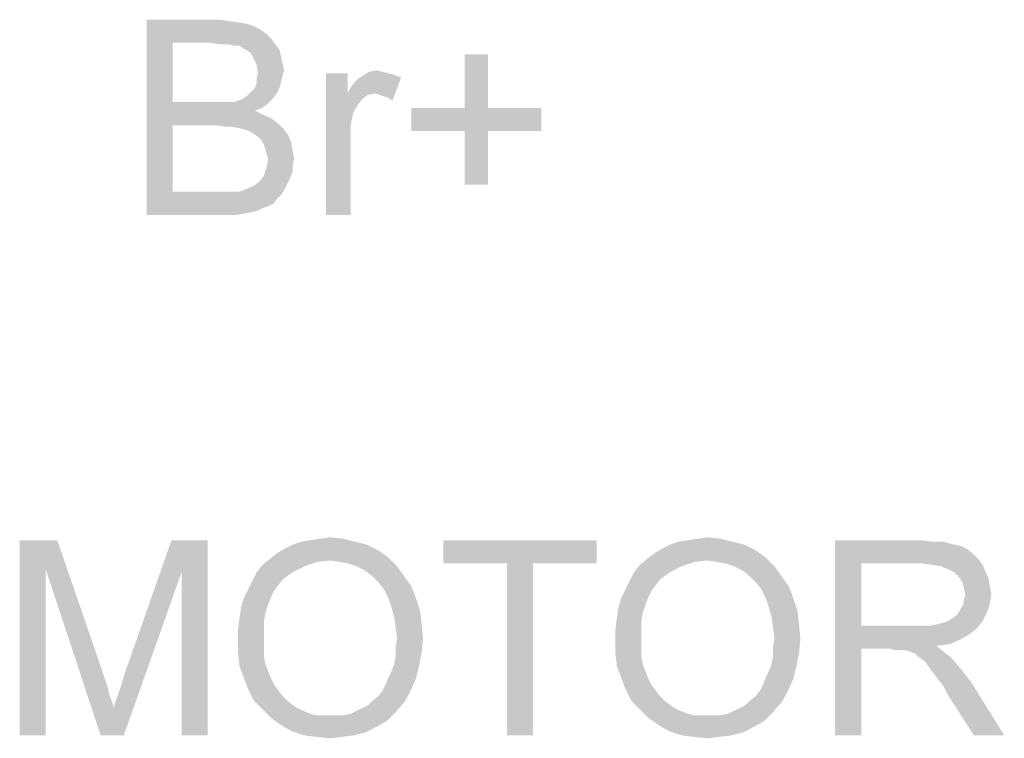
# Paper-space layout '61767N-2-A-2_1_1' of a CAD drawing. Header units: millimetres. Extents: x 0 to 594, y 1 to 420.
# Tile 7 of 222: x 139 to 154, y 119 to 130. Entities that reach past the tile are written whole.
import ezdxf

# ---------------------------------------------------------------- set-up
doc = ezdxf.new("R2010")
doc.units = ezdxf.units.MM
doc.header["$LTSCALE"] = 32.67
doc.layers.add('61767N-2-A-2_DXF_TEXT', color=7, linetype='CONTINUOUS')

psp = doc.layouts.new('61767N-2-A-2_1_1')

# ---------------------------------------------------------------- linework, layer by layer
at = {"layer": '61767N-2-A-2_DXF_TEXT', "color": 2, "linetype": 'Continuous'}
for points in [[(140.5972, 130.1073), (141.7083, 130.1073), (140.9972, 129.7518)], [(140.9972, 129.7518), (140.5972, 127.1073), (140.5972, 130.1073)], [(141.7083, 130.1073), (141.8638, 130.0851), (140.9972, 129.7518)], [(141.8638, 130.0851), (142.0194, 130.0629), (140.9972, 129.7518)], [(142.0194, 130.0629), (142.1527, 130.0407), (140.9972, 129.7518)], [(142.1527, 130.0407), (142.2638, 129.9962), (140.9972, 129.7518)], [(142.2638, 129.9962), (142.3527, 129.9518), (140.9972, 129.7518)], [(142.3527, 129.9518), (142.4416, 129.8851), (140.9972, 129.7518)], [(142.4416, 129.8851), (142.5083, 129.8185), (140.9972, 129.7518)], [(140.9972, 129.7518), (140.9972, 128.8407), (140.5972, 127.1073)], [(141.5749, 129.7518), (140.9972, 129.7518), (142.5083, 129.8185)], [(141.7305, 129.7296), (141.5749, 129.7518), (142.5083, 129.8185)], [(141.8416, 129.7296), (141.7305, 129.7296), (142.5083, 129.8185)], [(141.8416, 129.7296), (142.5083, 129.8185), (142.5749, 129.7296)], [(142.5749, 129.7296), (141.9527, 129.7073), (141.8416, 129.7296)], [(142.0194, 129.7073), (141.9527, 129.7073), (142.5749, 129.7296)], [(142.0861, 129.6629), (142.0194, 129.7073), (142.5749, 129.7296)], [(142.1305, 129.6407), (142.0861, 129.6629), (142.5749, 129.7296)], [(142.1305, 129.6407), (142.5749, 129.7296), (142.6416, 129.6407)], [(142.6416, 129.6407), (142.1972, 129.5962), (142.1305, 129.6407)], [(142.2194, 129.5518), (142.1972, 129.5962), (142.6416, 129.6407)], [(142.2194, 129.5518), (142.6416, 129.6407), (142.6638, 129.5296)], [(142.6638, 129.5296), (142.2861, 129.4185), (142.2194, 129.5518)], [(145.8416, 129.574), (145.4861, 128.7518), (145.4861, 129.574)], [(145.4861, 128.7518), (145.8416, 129.574), (145.8416, 128.7518)], [(142.6638, 129.5296), (142.6861, 129.4407), (142.2861, 129.4185)], [(142.2861, 129.4185), (142.6861, 129.4407), (142.7083, 129.3296)], [(142.7083, 129.3296), (142.3083, 129.2851), (142.2861, 129.4185)], [(142.6861, 129.2407), (142.2861, 129.1962), (142.3083, 129.2851)], [(142.2861, 129.1962), (142.6861, 129.2407), (142.6638, 129.1518)], [(142.3083, 129.2851), (142.7083, 129.3296), (142.6861, 129.2407)], [(143.6861, 129.2851), (143.6861, 128.974), (143.3527, 127.1073)], [(143.6861, 129.2851), (143.3527, 127.1073), (143.3527, 129.2851)], [(144.5083, 129.2185), (143.8416, 129.1962), (143.9083, 129.2407)], [(144.2194, 129.3073), (144.3083, 129.2851), (143.9083, 129.2407)], [(144.2194, 129.3073), (143.9083, 129.2407), (144.0194, 129.3073)], [(144.3083, 129.2851), (144.3972, 129.2629), (143.9083, 129.2407)], [(143.9083, 129.2407), (144.3972, 129.2629), (144.5083, 129.2185)], [(144.0194, 129.3073), (144.1305, 129.3296), (144.2194, 129.3073)], [(142.2638, 129.0629), (142.2861, 129.1296), (142.6638, 129.1518)], [(142.2638, 129.0629), (142.6638, 129.1518), (142.6416, 129.0629)], [(142.6638, 129.1518), (142.2861, 129.1296), (142.2861, 129.1962)], [(143.6861, 128.974), (143.7305, 129.0629), (144.5083, 129.2185)], [(144.1083, 128.974), (143.6861, 128.974), (144.5083, 129.2185)], [(143.7305, 129.0629), (143.7972, 129.1518), (144.5083, 129.2185)], [(143.7972, 129.1518), (143.8416, 129.1962), (144.5083, 129.2185)], [(144.1749, 128.9518), (144.1083, 128.974), (144.5083, 129.2185)], [(144.2416, 128.9296), (144.1749, 128.9518), (144.5083, 129.2185)], [(144.3083, 128.9073), (144.2416, 128.9296), (144.5083, 129.2185)], [(144.3083, 128.9073), (144.5083, 129.2185), (144.3749, 128.8629)], [(142.0638, 128.8851), (142.1305, 128.9296), (142.5972, 128.974)], [(142.0638, 128.8851), (142.5972, 128.974), (142.5305, 128.8851)], [(142.5972, 128.974), (142.1305, 128.9296), (142.1749, 128.974)], [(142.1749, 128.974), (142.2194, 129.0185), (142.6416, 129.0629)], [(142.1749, 128.974), (142.6416, 129.0629), (142.5972, 128.974)], [(142.6416, 129.0629), (142.2194, 129.0185), (142.2638, 129.0629)], [(143.6861, 128.974), (143.7749, 128.6851), (143.3527, 127.1073)], [(143.6861, 128.974), (144.1083, 128.974), (143.9972, 128.9518)], [(143.6861, 128.974), (143.9972, 128.9518), (143.9083, 128.8851)], [(143.6861, 128.974), (143.9083, 128.8851), (143.8416, 128.7962)], [(143.6861, 128.974), (143.8416, 128.7962), (143.7749, 128.6851)], [(140.9972, 128.8407), (140.9972, 128.4851), (140.5972, 127.1073)], [(141.9305, 128.8407), (142.4638, 128.8185), (140.9972, 128.4851)], [(141.8416, 128.8407), (141.9305, 128.8407), (140.9972, 128.4851)], [(141.7527, 128.8407), (141.8416, 128.8407), (140.9972, 128.4851)], [(141.6194, 128.8407), (141.7527, 128.8407), (140.9972, 128.4851)], [(140.9972, 128.8407), (141.6194, 128.8407), (140.9972, 128.4851)], [(142.4638, 128.8185), (142.3749, 128.7518), (140.9972, 128.4851)], [(141.9305, 128.8407), (141.9972, 128.8629), (142.5305, 128.8851)], [(141.9305, 128.8407), (142.5305, 128.8851), (142.4638, 128.8185)], [(142.5305, 128.8851), (141.9972, 128.8629), (142.0638, 128.8851)], [(142.3749, 128.7518), (142.2638, 128.7073), (140.9972, 128.4851)], [(142.2638, 128.7073), (142.3972, 128.6407), (140.9972, 128.4851)], [(142.3972, 128.6407), (142.5083, 128.5962), (140.9972, 128.4851)], [(143.7749, 128.6851), (143.7305, 128.4851), (143.3527, 127.1073)], [(145.8416, 128.7518), (146.6638, 128.7518), (144.6638, 128.3962)], [(145.4861, 128.7518), (145.8416, 128.7518), (144.6638, 128.3962)], [(145.4861, 128.7518), (144.6638, 128.3962), (144.6638, 128.7518)], [(145.4861, 128.3962), (144.6638, 128.3962), (146.6638, 128.7518)], [(145.8416, 128.3962), (145.4861, 128.3962), (146.6638, 128.7518)], [(145.8416, 128.3962), (146.6638, 128.7518), (146.6638, 128.3962)], [(140.9972, 128.4851), (140.9972, 127.4629), (140.5972, 127.1073)], [(142.5083, 128.5962), (142.6194, 128.5073), (140.9972, 128.4851)], [(141.6638, 128.4851), (140.9972, 128.4851), (142.6194, 128.5073)], [(141.7972, 128.4629), (141.6638, 128.4851), (142.6194, 128.5073)], [(141.9083, 128.4629), (141.7972, 128.4629), (142.6194, 128.5073)], [(142.0194, 128.4407), (141.9083, 128.4629), (142.6194, 128.5073)], [(142.1083, 128.4185), (142.0194, 128.4407), (142.6194, 128.5073)], [(142.1083, 128.4185), (142.6194, 128.5073), (142.7083, 128.4185)], [(143.7305, 128.4851), (143.7305, 128.2407), (143.3527, 127.1073)], [(142.7083, 128.4185), (142.1749, 128.3962), (142.1083, 128.4185)], [(142.2416, 128.3518), (142.1749, 128.3962), (142.7083, 128.4185)], [(142.2416, 128.3518), (142.7083, 128.4185), (142.7749, 128.3296)], [(142.7749, 128.3296), (142.3083, 128.3073), (142.2416, 128.3518)], [(145.8416, 128.3962), (145.4861, 127.574), (145.4861, 128.3962)], [(145.4861, 127.574), (145.8416, 128.3962), (145.8416, 127.574)], [(142.3527, 128.2629), (142.3083, 128.3073), (142.7749, 128.3296)], [(142.3527, 128.2629), (142.7749, 128.3296), (142.8194, 128.2185)], [(142.8194, 128.2185), (142.3972, 128.1962), (142.3527, 128.2629)], [(142.4194, 128.1296), (142.3972, 128.1962), (142.8194, 128.2185)], [(142.4194, 128.1296), (142.8194, 128.2185), (142.8416, 128.0851)], [(143.3527, 127.1073), (143.7305, 128.2407), (143.7305, 127.1073)], [(142.8416, 128.0851), (142.4416, 128.0407), (142.4194, 128.1296)], [(142.4638, 127.974), (142.4416, 128.0407), (142.8416, 128.0851)], [(142.4638, 127.974), (142.8416, 128.0851), (142.8638, 127.974)], [(142.8638, 127.974), (142.8416, 127.8629), (142.4416, 127.8407)], [(142.8638, 127.974), (142.4416, 127.8407), (142.4638, 127.974)], [(142.8416, 127.774), (142.3972, 127.7073), (142.4416, 127.8407)], [(142.3972, 127.7073), (142.8416, 127.774), (142.7972, 127.6629)], [(142.4416, 127.8407), (142.8416, 127.8629), (142.8416, 127.774)], [(142.1305, 127.5073), (142.2416, 127.5518), (142.7527, 127.574)], [(142.1305, 127.5073), (142.7527, 127.574), (142.7083, 127.4851)], [(142.7527, 127.574), (142.2416, 127.5518), (142.3305, 127.6185)], [(142.7972, 127.6629), (142.3305, 127.6185), (142.3972, 127.7073)], [(142.3305, 127.6185), (142.7972, 127.6629), (142.7527, 127.574)], [(142.0194, 127.4629), (142.6638, 127.4185), (140.5972, 127.1073)], [(141.9527, 127.4629), (142.0194, 127.4629), (140.5972, 127.1073)], [(141.9083, 127.4629), (141.9527, 127.4629), (140.5972, 127.1073)], [(141.8194, 127.4629), (141.9083, 127.4629), (140.5972, 127.1073)], [(141.7305, 127.4629), (141.8194, 127.4629), (140.5972, 127.1073)], [(140.9972, 127.4629), (141.7305, 127.4629), (140.5972, 127.1073)], [(142.7083, 127.4851), (142.0194, 127.4629), (142.1305, 127.5073)], [(142.0194, 127.4629), (142.7083, 127.4851), (142.6638, 127.4185)], [(142.6638, 127.4185), (142.5972, 127.3518), (140.5972, 127.1073)], [(142.5972, 127.3518), (142.5527, 127.2851), (140.5972, 127.1073)], [(142.5527, 127.2851), (142.4638, 127.2407), (140.5972, 127.1073)], [(142.4638, 127.2407), (142.3972, 127.2185), (140.5972, 127.1073)], [(142.3972, 127.2185), (142.3083, 127.174), (140.5972, 127.1073)], [(142.3083, 127.174), (142.2194, 127.1518), (140.5972, 127.1073)], [(142.2194, 127.1518), (142.1083, 127.1296), (140.5972, 127.1073)], [(141.7305, 127.1073), (140.5972, 127.1073), (142.1083, 127.1296)], [(141.8638, 127.1073), (141.7305, 127.1073), (142.1083, 127.1296)], [(141.8638, 127.1073), (142.1083, 127.1296), (141.9972, 127.1073)], [(142.9793, 122.0851), (143.1126, 122.1073), (143.6237, 122.1296)], [(142.9793, 122.0851), (143.6237, 122.1296), (143.8015, 122.0851)], [(143.6237, 122.1296), (143.1126, 122.1073), (143.2682, 122.1296)], [(143.2682, 122.1296), (143.4237, 122.1518), (143.6237, 122.1296)], [(148.7793, 122.0851), (148.9126, 122.1073), (149.4237, 122.1296)], [(148.7793, 122.0851), (149.4237, 122.1296), (149.6015, 122.0851)], [(149.4237, 122.1296), (148.9126, 122.1073), (149.0682, 122.1296)], [(149.0682, 122.1296), (149.2237, 122.1518), (149.4237, 122.1296)], [(138.646, 122.1073), (139.2237, 122.1073), (139.046, 121.6629)], [(139.046, 121.6629), (138.646, 119.1073), (138.646, 122.1073)], [(139.046, 121.6629), (139.2237, 122.1073), (139.9571, 119.974)], [(141.1349, 121.6185), (140.246, 120.0185), (140.9793, 122.1073)], [(140.9793, 122.1073), (141.5349, 122.1073), (141.1349, 121.6185)], [(141.1349, 119.1073), (141.1349, 121.6185), (141.5349, 122.1073)], [(141.1349, 119.1073), (141.5349, 122.1073), (141.5349, 119.1073)], [(143.9793, 122.0407), (142.7126, 121.974), (142.846, 122.0407)], [(142.7126, 121.974), (143.9793, 122.0407), (144.1571, 121.9518)], [(143.8015, 122.0851), (142.846, 122.0407), (142.9793, 122.0851)], [(142.846, 122.0407), (143.8015, 122.0851), (143.9793, 122.0407)], [(147.5126, 122.1073), (145.1571, 121.7518), (145.1571, 122.1073)], [(146.1349, 121.7518), (145.1571, 121.7518), (147.5126, 122.1073)], [(146.5349, 121.7518), (146.1349, 121.7518), (147.5126, 122.1073)], [(146.5349, 121.7518), (147.5126, 122.1073), (147.5126, 121.7518)], [(149.7793, 122.0407), (148.5126, 121.974), (148.646, 122.0407)], [(148.5126, 121.974), (149.7793, 122.0407), (149.9571, 121.9518)], [(149.6015, 122.0851), (148.646, 122.0407), (148.7793, 122.0851)], [(148.646, 122.0407), (149.6015, 122.0851), (149.7793, 122.0407)], [(151.1793, 122.1073), (152.4904, 122.1073), (151.5793, 121.7518)], [(151.5793, 121.7518), (151.1793, 119.1073), (151.1793, 122.1073)], [(152.4904, 122.1073), (152.6904, 122.0851), (151.5793, 121.7518)], [(152.846, 122.0851), (153.0015, 122.0407), (151.5793, 121.7518)], [(152.6904, 122.0851), (152.846, 122.0851), (151.5793, 121.7518)], [(153.0015, 122.0407), (153.1126, 122.0185), (151.5793, 121.7518)], [(153.1126, 122.0185), (153.2015, 121.974), (151.5793, 121.7518)], [(144.3126, 121.8407), (142.4904, 121.8185), (142.6015, 121.9073)], [(143.4237, 121.7962), (142.4904, 121.8185), (144.3126, 121.8407)], [(144.1571, 121.9518), (142.6015, 121.9073), (142.7126, 121.974)], [(142.6015, 121.9073), (144.1571, 121.9518), (144.3126, 121.8407)], [(143.5571, 121.774), (143.4237, 121.7962), (144.3126, 121.8407)], [(143.6904, 121.7518), (143.5571, 121.774), (144.3126, 121.8407)], [(143.8237, 121.7073), (143.6904, 121.7518), (144.3126, 121.8407)], [(143.8237, 121.7073), (144.3126, 121.8407), (144.446, 121.7073)], [(150.1126, 121.8407), (148.2904, 121.8185), (148.4015, 121.9073)], [(149.2237, 121.7962), (148.2904, 121.8185), (150.1126, 121.8407)], [(149.9571, 121.9518), (148.4015, 121.9073), (148.5126, 121.974)], [(148.4015, 121.9073), (149.9571, 121.9518), (150.1126, 121.8407)], [(149.3571, 121.774), (149.2237, 121.7962), (150.1126, 121.8407)], [(149.4904, 121.7518), (149.3571, 121.774), (150.1126, 121.8407)], [(149.6237, 121.7073), (149.4904, 121.7518), (150.1126, 121.8407)], [(149.6237, 121.7073), (150.1126, 121.8407), (150.246, 121.7073)], [(153.2015, 121.974), (153.2904, 121.9073), (151.5793, 121.7518)], [(153.2904, 121.9073), (153.3793, 121.8185), (151.5793, 121.7518)], [(143.0237, 121.7073), (142.2904, 121.6185), (142.3793, 121.7296)], [(142.2904, 121.6185), (143.0237, 121.7073), (142.846, 121.6185)], [(143.4237, 121.7962), (142.3793, 121.7296), (142.4904, 121.8185)], [(143.4237, 121.7962), (143.2237, 121.774), (142.3793, 121.7296)], [(142.3793, 121.7296), (143.2237, 121.774), (143.0237, 121.7073)], [(144.446, 121.7073), (143.9571, 121.6407), (143.8237, 121.7073)], [(144.0682, 121.5518), (143.9571, 121.6407), (144.446, 121.7073)], [(144.0682, 121.5518), (144.446, 121.7073), (144.5571, 121.5518)], [(146.5349, 121.7518), (146.1349, 119.1073), (146.1349, 121.7518)], [(146.1349, 119.1073), (146.5349, 121.7518), (146.5349, 119.1073)], [(148.8237, 121.7073), (148.0904, 121.6185), (148.1793, 121.7296)], [(148.0904, 121.6185), (148.8237, 121.7073), (148.646, 121.6185)], [(149.2237, 121.7962), (148.1793, 121.7296), (148.2904, 121.8185)], [(149.2237, 121.7962), (149.0237, 121.774), (148.1793, 121.7296)], [(148.1793, 121.7296), (149.0237, 121.774), (148.8237, 121.7073)], [(150.246, 121.7073), (149.7571, 121.6407), (149.6237, 121.7073)], [(149.8682, 121.5518), (149.7571, 121.6407), (150.246, 121.7073)], [(149.8682, 121.5518), (150.246, 121.7073), (150.3571, 121.5518)], [(151.5793, 121.7518), (151.5793, 120.7962), (151.1793, 119.1073)], [(152.5126, 121.7518), (151.5793, 121.7518), (153.3793, 121.8185)], [(152.6682, 121.7296), (152.5126, 121.7518), (153.3793, 121.8185)], [(152.6682, 121.7296), (153.3793, 121.8185), (153.446, 121.7296)], [(153.446, 121.7296), (152.8015, 121.7073), (152.6682, 121.7296)], [(152.9126, 121.6629), (152.8015, 121.7073), (153.446, 121.7296)], [(153.0015, 121.6185), (152.9126, 121.6629), (153.446, 121.7296)], [(153.0015, 121.6185), (153.446, 121.7296), (153.4904, 121.6185)], [(138.646, 119.1073), (139.046, 121.6629), (139.046, 119.1073)], [(139.9571, 119.974), (139.8904, 119.1073), (139.046, 121.6629)], [(139.8904, 119.1073), (140.0904, 119.5296), (141.1349, 121.6185)], [(139.8904, 119.1073), (141.1349, 121.6185), (140.246, 119.1073)], [(140.0904, 119.5296), (140.1126, 119.6185), (141.1349, 121.6185)], [(140.1126, 119.6185), (140.1571, 119.7296), (141.1349, 121.6185)], [(140.1571, 119.7296), (140.2015, 119.8629), (141.1349, 121.6185)], [(140.2015, 119.8629), (140.246, 120.0185), (141.1349, 121.6185)], [(142.846, 121.6185), (142.6904, 121.5073), (142.2237, 121.4851)], [(142.846, 121.6185), (142.2237, 121.4851), (142.2904, 121.6185)], [(144.5571, 121.5518), (144.1571, 121.4629), (144.0682, 121.5518)], [(144.1571, 121.4629), (144.5571, 121.5518), (144.6682, 121.3962)], [(148.646, 121.6185), (148.4904, 121.5073), (148.0237, 121.4851)], [(148.646, 121.6185), (148.0237, 121.4851), (148.0904, 121.6185)], [(150.3571, 121.5518), (149.9571, 121.4629), (149.8682, 121.5518)], [(149.9571, 121.4629), (150.3571, 121.5518), (150.4682, 121.3962)], [(153.4904, 121.6185), (153.0904, 121.5296), (153.0015, 121.6185)], [(153.0904, 121.5296), (153.4904, 121.6185), (153.5349, 121.5296)], [(153.5349, 121.5296), (153.1349, 121.4629), (153.0904, 121.5296)], [(153.1349, 121.4629), (153.5349, 121.5296), (153.5571, 121.3962)], [(142.6237, 121.4185), (142.1571, 121.3518), (142.2237, 121.4851)], [(142.1571, 121.3518), (142.6237, 121.4185), (142.5571, 121.3296)], [(142.2237, 121.4851), (142.6904, 121.5073), (142.6237, 121.4185)], [(144.6682, 121.3962), (144.246, 121.3518), (144.1571, 121.4629)], [(144.3126, 121.2185), (144.246, 121.3518), (144.6682, 121.3962)], [(144.3126, 121.2185), (144.6682, 121.3962), (144.7349, 121.2185)], [(148.4237, 121.4185), (147.9571, 121.3518), (148.0237, 121.4851)], [(147.9571, 121.3518), (148.4237, 121.4185), (148.3571, 121.3296)], [(148.0237, 121.4851), (148.4904, 121.5073), (148.4237, 121.4185)], [(150.4682, 121.3962), (150.046, 121.3518), (149.9571, 121.4629)], [(150.1126, 121.2185), (150.046, 121.3518), (150.4682, 121.3962)], [(150.1126, 121.2185), (150.4682, 121.3962), (150.5349, 121.2185)], [(153.5571, 121.3962), (153.1571, 121.374), (153.1349, 121.4629)], [(153.1571, 121.374), (153.5571, 121.3962), (153.5793, 121.2851)], [(153.5793, 121.2851), (153.1793, 121.2629), (153.1571, 121.374)], [(142.4682, 121.1296), (142.046, 121.0629), (142.0904, 121.2185)], [(142.5571, 121.3296), (142.0904, 121.2185), (142.1571, 121.3518)], [(142.5571, 121.3296), (142.5126, 121.2407), (142.0904, 121.2185)], [(142.0904, 121.2185), (142.5126, 121.2407), (142.4682, 121.1296)], [(144.7349, 121.2185), (144.3571, 121.0851), (144.3126, 121.2185)], [(144.3571, 121.0851), (144.7349, 121.2185), (144.8015, 121.0185)], [(148.2682, 121.1296), (147.846, 121.0629), (147.8904, 121.2185)], [(148.3571, 121.3296), (147.8904, 121.2185), (147.9571, 121.3518)], [(148.3571, 121.3296), (148.3126, 121.2407), (147.8904, 121.2185)], [(147.8904, 121.2185), (148.3126, 121.2407), (148.2682, 121.1296)], [(150.5349, 121.2185), (150.1571, 121.0851), (150.1126, 121.2185)], [(150.1571, 121.0851), (150.5349, 121.2185), (150.6015, 121.0185)], [(153.1571, 121.1962), (153.1793, 121.2629), (153.5793, 121.2851)], [(153.1571, 121.1296), (153.1571, 121.1962), (153.5793, 121.2851)], [(153.1571, 121.1296), (153.5793, 121.2851), (153.5571, 121.1296)], [(142.046, 121.0629), (142.4682, 121.1296), (142.4237, 120.9962)], [(144.8015, 121.0185), (144.4015, 120.9296), (144.3571, 121.0851)], [(147.846, 121.0629), (148.2682, 121.1296), (148.2237, 120.9962)], [(150.6015, 121.0185), (150.2015, 120.9296), (150.1571, 121.0851)], [(153.0904, 121.0185), (153.1126, 121.0629), (153.5571, 121.1296)], [(153.0904, 121.0185), (153.5571, 121.1296), (153.5126, 120.9962)], [(153.5571, 121.1296), (153.1126, 121.0629), (153.1571, 121.1296)], [(142.4237, 120.9962), (142.0237, 120.9073), (142.046, 121.0629)], [(142.0237, 120.9073), (142.4237, 120.9962), (142.4015, 120.8629)], [(144.4015, 120.9296), (144.8015, 121.0185), (144.8237, 120.8185)], [(144.8237, 120.8185), (144.4237, 120.774), (144.4015, 120.9296)], [(148.2237, 120.9962), (147.8237, 120.9073), (147.846, 121.0629)], [(147.8237, 120.9073), (148.2237, 120.9962), (148.2015, 120.8629)], [(150.2015, 120.9296), (150.6015, 121.0185), (150.6237, 120.8185)], [(150.6237, 120.8185), (150.2237, 120.774), (150.2015, 120.9296)], [(152.9126, 120.8629), (152.9793, 120.9073), (153.5126, 120.9962)], [(152.9126, 120.8629), (153.5126, 120.9962), (153.446, 120.8629)], [(152.9793, 120.9073), (153.046, 120.9518), (153.5126, 120.9962)], [(153.5126, 120.9962), (153.046, 120.9518), (153.0904, 121.0185)], [(142.4015, 120.8629), (142.0015, 120.7296), (142.0237, 120.9073)], [(142.0015, 120.7296), (142.4015, 120.8629), (142.4015, 120.7073)], [(144.446, 120.5962), (144.4237, 120.774), (144.8237, 120.8185)], [(144.446, 120.5962), (144.8237, 120.8185), (144.846, 120.5962)], [(148.2015, 120.8629), (147.8015, 120.7296), (147.8237, 120.9073)], [(147.8015, 120.7296), (148.2015, 120.8629), (148.2015, 120.7073)], [(150.246, 120.5962), (150.2237, 120.774), (150.6237, 120.8185)], [(150.246, 120.5962), (150.6237, 120.8185), (150.646, 120.5962)], [(151.5793, 120.7962), (151.5793, 120.4407), (151.1793, 119.1073)], [(152.6682, 120.7962), (153.3571, 120.7518), (151.5793, 120.4407)], [(152.5571, 120.7962), (152.6682, 120.7962), (151.5793, 120.4407)], [(152.4237, 120.7962), (152.5571, 120.7962), (151.5793, 120.4407)], [(151.5793, 120.7962), (152.4237, 120.7962), (151.5793, 120.4407)], [(152.6682, 120.7962), (152.7571, 120.8185), (153.446, 120.8629)], [(152.6682, 120.7962), (153.446, 120.8629), (153.3571, 120.7518)], [(152.7571, 120.8185), (152.846, 120.8407), (153.446, 120.8629)], [(153.446, 120.8629), (152.846, 120.8407), (152.9126, 120.8629)], [(142.4015, 120.7073), (142.0015, 120.5518), (142.0015, 120.7296)], [(142.0015, 120.5518), (142.4015, 120.7073), (142.4015, 120.5518)], [(148.2015, 120.7073), (147.8015, 120.5518), (147.8015, 120.7296)], [(147.8015, 120.5518), (148.2015, 120.7073), (148.2015, 120.5518)], [(153.3571, 120.7518), (153.246, 120.6629), (151.5793, 120.4407)], [(153.246, 120.6629), (153.0904, 120.574), (151.5793, 120.4407)], [(142.4015, 120.5518), (142.4015, 120.4185), (142.0015, 120.374)], [(142.4015, 120.5518), (142.0015, 120.374), (142.0015, 120.5518)], [(144.846, 120.5962), (144.4237, 120.4629), (144.446, 120.5962)], [(144.4237, 120.4629), (144.846, 120.5962), (144.8237, 120.374)], [(144.8237, 120.374), (144.4237, 120.3296), (144.4237, 120.4629)], [(148.2015, 120.5518), (148.2015, 120.4185), (147.8015, 120.374)], [(148.2015, 120.5518), (147.8015, 120.374), (147.8015, 120.5518)], [(150.646, 120.5962), (150.2237, 120.4629), (150.246, 120.5962)], [(150.2237, 120.4629), (150.646, 120.5962), (150.6237, 120.374)], [(150.6237, 120.374), (150.2237, 120.3296), (150.2237, 120.4629)], [(153.0904, 120.574), (152.9349, 120.5073), (151.5793, 120.4407)], [(152.9349, 120.5073), (152.7349, 120.4851), (151.5793, 120.4407)], [(152.0237, 120.4407), (151.5793, 120.4407), (152.7349, 120.4851)], [(152.0904, 120.4185), (152.0237, 120.4407), (152.7349, 120.4851)], [(152.1571, 120.4185), (152.0904, 120.4185), (152.7349, 120.4851)], [(152.2015, 120.4185), (152.1571, 120.4185), (152.7349, 120.4851)], [(152.246, 120.4185), (152.2015, 120.4185), (152.7349, 120.4851)], [(152.3349, 120.3962), (152.246, 120.4185), (152.7349, 120.4851)], [(152.3349, 120.3962), (152.7349, 120.4851), (152.846, 120.3962)], [(142.0015, 120.374), (142.4015, 120.4185), (142.4015, 120.3073)], [(142.4015, 120.3073), (142.0237, 120.174), (142.0015, 120.374)], [(144.4015, 120.1962), (144.4237, 120.3296), (144.8237, 120.374)], [(144.4015, 120.1962), (144.8237, 120.374), (144.7793, 120.1518)], [(147.8015, 120.374), (148.2015, 120.4185), (148.2015, 120.3073)], [(148.2015, 120.3073), (147.8237, 120.174), (147.8015, 120.374)], [(150.2015, 120.1962), (150.2237, 120.3296), (150.6237, 120.374)], [(150.2015, 120.1962), (150.6237, 120.374), (150.5793, 120.1518)], [(151.1793, 119.1073), (151.5793, 120.4407), (151.5793, 119.1073)], [(152.846, 120.3962), (152.4237, 120.3518), (152.3349, 120.3962)], [(152.4682, 120.3073), (152.4237, 120.3518), (152.846, 120.3962)], [(152.4682, 120.3073), (152.846, 120.3962), (152.9571, 120.3073)], [(142.4015, 120.3073), (142.4237, 120.1962), (142.0237, 120.174)], [(142.0237, 120.174), (142.4237, 120.1962), (142.4682, 120.0851)], [(142.4682, 120.0851), (142.0904, 119.9962), (142.0237, 120.174)], [(144.7793, 120.1518), (144.3571, 120.0851), (144.4015, 120.1962)], [(148.2015, 120.3073), (148.2237, 120.1962), (147.8237, 120.174)], [(147.8237, 120.174), (148.2237, 120.1962), (148.2682, 120.0851)], [(148.2682, 120.0851), (147.8904, 119.9962), (147.8237, 120.174)], [(150.5793, 120.1518), (150.1571, 120.0851), (150.2015, 120.1962)], [(152.9571, 120.3073), (152.5349, 120.2629), (152.4682, 120.3073)], [(152.5793, 120.2185), (152.5349, 120.2629), (152.9571, 120.3073)], [(152.6237, 120.1518), (152.5793, 120.2185), (152.9571, 120.3073)], [(152.6237, 120.1518), (152.9571, 120.3073), (153.1126, 120.1296)], [(142.0904, 119.9962), (142.4682, 120.0851), (142.5126, 119.974)], [(144.3126, 119.9962), (144.3571, 120.0851), (144.7793, 120.1518)], [(144.3126, 119.9962), (144.7793, 120.1518), (144.7349, 119.974)], [(147.8904, 119.9962), (148.2682, 120.0851), (148.3126, 119.974)], [(150.1126, 119.9962), (150.1571, 120.0851), (150.5793, 120.1518)], [(150.1126, 119.9962), (150.5793, 120.1518), (150.5349, 119.974)], [(153.1126, 120.1296), (152.6904, 120.0629), (152.6237, 120.1518)], [(152.7571, 119.974), (152.6904, 120.0629), (153.1126, 120.1296)], [(152.7571, 119.974), (153.1126, 120.1296), (153.2682, 119.9296)], [(139.9571, 119.974), (140.0015, 119.8407), (139.8904, 119.1073)], [(142.5126, 119.974), (142.1571, 119.8185), (142.0904, 119.9962)], [(142.5126, 119.974), (142.5571, 119.8851), (142.1571, 119.8185)], [(142.1571, 119.8185), (142.5571, 119.8851), (142.6237, 119.7962)], [(144.2237, 119.7962), (144.2682, 119.8851), (144.7349, 119.974)], [(144.2237, 119.7962), (144.7349, 119.974), (144.646, 119.774)], [(144.7349, 119.974), (144.2682, 119.8851), (144.3126, 119.9962)], [(148.3126, 119.974), (147.9571, 119.8185), (147.8904, 119.9962)], [(148.3126, 119.974), (148.3571, 119.8851), (147.9571, 119.8185)], [(147.9571, 119.8185), (148.3571, 119.8851), (148.4237, 119.7962)], [(150.0237, 119.7962), (150.0682, 119.8851), (150.5349, 119.974)], [(150.0237, 119.7962), (150.5349, 119.974), (150.446, 119.774)], [(150.5349, 119.974), (150.0682, 119.8851), (150.1126, 119.9962)], [(153.2682, 119.9296), (152.846, 119.8629), (152.7571, 119.974)], [(152.9126, 119.7296), (152.846, 119.8629), (153.2682, 119.9296)], [(153.3126, 119.1073), (152.9126, 119.7296), (153.2682, 119.9296)], [(153.3126, 119.1073), (153.2682, 119.9296), (153.7793, 119.1073)], [(140.0015, 119.8407), (140.0237, 119.7296), (139.8904, 119.1073)], [(140.0237, 119.7296), (140.0682, 119.6185), (139.8904, 119.1073)], [(142.6237, 119.7962), (142.246, 119.6407), (142.1571, 119.8185)], [(142.6237, 119.7962), (142.6904, 119.7073), (142.246, 119.6407)], [(142.246, 119.6407), (142.6904, 119.7073), (142.7571, 119.6407)], [(144.0682, 119.6407), (144.1571, 119.7073), (144.646, 119.774)], [(144.0682, 119.6407), (144.646, 119.774), (144.5571, 119.6185)], [(144.646, 119.774), (144.1571, 119.7073), (144.2237, 119.7962)], [(148.4237, 119.7962), (148.046, 119.6407), (147.9571, 119.8185)], [(148.4237, 119.7962), (148.4904, 119.7073), (148.046, 119.6407)], [(148.046, 119.6407), (148.4904, 119.7073), (148.5571, 119.6407)], [(149.8682, 119.6407), (149.9571, 119.7073), (150.446, 119.774)], [(149.8682, 119.6407), (150.446, 119.774), (150.3571, 119.6185)], [(150.446, 119.774), (149.9571, 119.7073), (150.0237, 119.7962)], [(140.0682, 119.6185), (140.0904, 119.5296), (139.8904, 119.1073)], [(142.7571, 119.6407), (142.3793, 119.5073), (142.246, 119.6407)], [(142.7571, 119.6407), (142.846, 119.574), (142.3793, 119.5073)], [(142.846, 119.574), (142.9126, 119.5296), (142.3793, 119.5073)], [(143.8237, 119.4851), (143.9126, 119.5296), (144.5571, 119.6185)], [(143.8237, 119.4851), (144.5571, 119.6185), (144.4237, 119.4629)], [(143.9126, 119.5296), (144.0015, 119.574), (144.5571, 119.6185)], [(144.5571, 119.6185), (144.0015, 119.574), (144.0682, 119.6407)], [(148.5571, 119.6407), (148.1793, 119.5073), (148.046, 119.6407)], [(148.5571, 119.6407), (148.646, 119.574), (148.1793, 119.5073)], [(148.646, 119.574), (148.7126, 119.5296), (148.1793, 119.5073)], [(149.6237, 119.4851), (149.7126, 119.5296), (150.3571, 119.6185)], [(149.6237, 119.4851), (150.3571, 119.6185), (150.2237, 119.4629)], [(149.7126, 119.5296), (149.8015, 119.574), (150.3571, 119.6185)], [(150.3571, 119.6185), (149.8015, 119.574), (149.8682, 119.6407)], [(142.3793, 119.5073), (142.9126, 119.5296), (143.0015, 119.4851)], [(143.0015, 119.4851), (142.5126, 119.374), (142.3793, 119.5073)], [(143.0015, 119.4851), (143.1126, 119.4407), (142.5126, 119.374)], [(143.1126, 119.4407), (143.2015, 119.4185), (142.5126, 119.374)], [(143.5126, 119.4185), (143.6237, 119.4185), (142.5126, 119.374)], [(143.4015, 119.4185), (143.5126, 119.4185), (142.5126, 119.374)], [(143.3126, 119.4185), (143.4015, 119.4185), (142.5126, 119.374)], [(143.2015, 119.4185), (143.3126, 119.4185), (142.5126, 119.374)], [(144.2904, 119.3296), (142.5126, 119.374), (143.6237, 119.4185)], [(143.6237, 119.4185), (143.7349, 119.4407), (144.4237, 119.4629)], [(143.6237, 119.4185), (144.4237, 119.4629), (144.2904, 119.3296)], [(144.4237, 119.4629), (143.7349, 119.4407), (143.8237, 119.4851)], [(148.1793, 119.5073), (148.7126, 119.5296), (148.8015, 119.4851)], [(148.8015, 119.4851), (148.3126, 119.374), (148.1793, 119.5073)], [(148.8015, 119.4851), (148.9126, 119.4407), (148.3126, 119.374)], [(148.9126, 119.4407), (149.0015, 119.4185), (148.3126, 119.374)], [(149.3126, 119.4185), (149.4237, 119.4185), (148.3126, 119.374)], [(149.2015, 119.4185), (149.3126, 119.4185), (148.3126, 119.374)], [(149.1126, 119.4185), (149.2015, 119.4185), (148.3126, 119.374)], [(149.0015, 119.4185), (149.1126, 119.4185), (148.3126, 119.374)], [(150.0904, 119.3296), (148.3126, 119.374), (149.4237, 119.4185)], [(149.4237, 119.4185), (149.5349, 119.4407), (150.2237, 119.4629)], [(149.4237, 119.4185), (150.2237, 119.4629), (150.0904, 119.3296)], [(150.2237, 119.4629), (149.5349, 119.4407), (149.6237, 119.4851)], [(144.2904, 119.3296), (142.6682, 119.2629), (142.5126, 119.374)], [(142.6682, 119.2629), (144.2904, 119.3296), (144.1349, 119.2407)], [(144.1349, 119.2407), (142.8237, 119.174), (142.6682, 119.2629)], [(150.0904, 119.3296), (148.4682, 119.2629), (148.3126, 119.374)], [(148.4682, 119.2629), (150.0904, 119.3296), (149.9349, 119.2407)], [(149.9349, 119.2407), (148.6237, 119.174), (148.4682, 119.2629)], [(142.8237, 119.174), (144.1349, 119.2407), (143.9571, 119.1518)], [(143.9571, 119.1518), (143.0237, 119.1073), (142.8237, 119.174)], [(143.0237, 119.1073), (143.9571, 119.1518), (143.7793, 119.1073)], [(143.7793, 119.1073), (143.2015, 119.0851), (143.0237, 119.1073)], [(143.2015, 119.0851), (143.7793, 119.1073), (143.6015, 119.0851)], [(148.6237, 119.174), (149.9349, 119.2407), (149.7571, 119.1518)], [(149.7571, 119.1518), (148.8237, 119.1073), (148.6237, 119.174)], [(148.8237, 119.1073), (149.7571, 119.1518), (149.5793, 119.1073)], [(149.5793, 119.1073), (149.0015, 119.0851), (148.8237, 119.1073)], [(149.0015, 119.0851), (149.5793, 119.1073), (149.4015, 119.0851)], [(143.6015, 119.0851), (143.4237, 119.0629), (143.2015, 119.0851)], [(149.4015, 119.0851), (149.2237, 119.0629), (149.0015, 119.0851)]]:
    psp.add_solid(points, dxfattribs=at)

doc.saveas('drawing.dxf')
